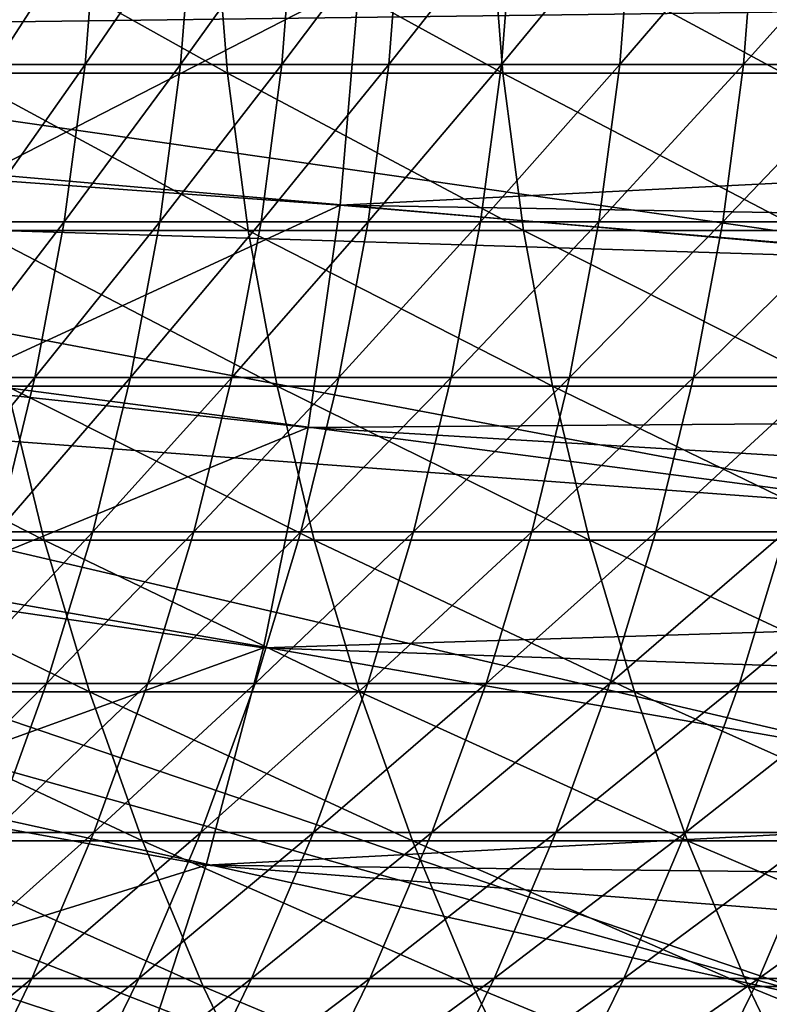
# Model space of a CAD drawing. Header units: metres. Extents: x -24 to 236, y -24 to 24.
# Tile 35 of 256: x 11.04 to 13.34, y -3.84 to -0.81. Entities that reach past the tile are written whole.
import ezdxf

# ---------------------------------------------------------------- set-up
doc = ezdxf.new("R2010")
doc.units = ezdxf.units.M
doc.layers.add('solid_10392024', color=7, linetype='CONTINUOUS')

msp = doc.modelspace()

# ---------------------------------------------------------------- linework, layer by layer
at = {"layer": 'solid_10392024'}
for points in [[(10.99921, -0.459989, 113.153137), (11.275421, -0.45999, 116.819199), (10.961175, -0.946413, 113.155907)], [(11.275421, -0.45999, 116.819199), (11.2374, -0.946414, 116.822159), (10.961175, -0.946413, 113.155907)], [(11.569211, -0.45999, 120.476738), (11.531204, -0.946415, 120.479881), (11.2374, -0.946414, 116.822159)], [(11.275421, -0.45999, 116.819199), (11.569211, -0.45999, 120.476738), (11.2374, -0.946414, 116.822159)], [(11.880526, -0.45999, 124.125237), (11.842535, -0.946416, 124.128571), (11.531204, -0.946415, 120.479881)], [(11.569211, -0.45999, 120.476738), (11.880526, -0.45999, 124.125237), (11.531204, -0.946415, 120.479881)], [(11.880526, -0.45999, 124.125237), (12.209311, -0.459991, 127.764168), (11.842535, -0.946416, 124.128571)], [(12.209311, -0.459991, 127.764168), (12.171338, -0.946416, 127.7677), (11.842535, -0.946416, 124.128571)], [(12.555512, -0.459991, 131.393021), (12.517558, -0.946416, 131.396744), (12.171338, -0.946416, 127.7677)], [(12.209311, -0.459991, 127.764168), (12.555512, -0.459991, 131.393021), (12.171338, -0.946416, 127.7677)], [(12.919077, -0.45999, 135.011261), (12.881142, -0.946416, 135.015167), (12.517558, -0.946416, 131.396744)], [(12.555512, -0.459991, 131.393021), (12.919077, -0.45999, 135.011261), (12.517558, -0.946416, 131.396744)], [(13.29995, -0.45999, 138.618362), (13.262034, -0.946415, 138.622467), (12.881142, -0.946416, 135.015167)], [(12.919077, -0.45999, 135.011261), (13.29995, -0.45999, 138.618362), (12.881142, -0.946416, 135.015167)], [(13.698076, -0.45999, 142.213821), (13.660182, -0.946414, 142.218124), (13.262034, -0.946415, 138.622467)], [(13.29995, -0.45999, 138.618362), (13.698076, -0.45999, 142.213821), (13.262034, -0.946415, 138.622467)], [(11.674977, -0.973564, 231.322067), (11.636631, -0.487255, 231.332001), (10.805772, -0.487255, 228.082138)], [(10.84418, -0.973566, 228.072449), (11.674977, -0.973564, 231.322067), (10.805772, -0.487255, 228.082138)], [(12.521576, -0.973562, 234.54834), (12.483294, -0.487253, 234.558517), (11.636631, -0.487255, 231.332001)], [(11.674977, -0.973564, 231.322067), (12.521576, -0.973562, 234.54834), (11.636631, -0.487255, 231.332001)], [(19.474028, -1.005137), (12.08014, -0.691992), (19.493441, -0.503222)], [(13.383879, -0.97356, 237.750824), (13.345662, -0.487252, 237.761246), (12.483294, -0.487253, 234.558517)], [(12.521576, -0.973562, 234.54834), (13.383879, -0.97356, 237.750824), (12.483294, -0.487253, 234.558517)], [(9.082638, -0.561181, 9.4), (9.061113, -0.84024, 9.4), (14.078583, -0.776862, 4.4)], [(10.955619, -0.651219, 0.009358), (12.080176, -0.691711, 0.009358), (10.897964, -1.298068, 0.009358)], [(10.897964, -1.298068, 0.009358), (12.080176, -0.691711, 0.009358), (12.021141, -1.379179, 0.009358)], [(12.021141, -1.379179, 0.009358), (12.08014, -0.691992), (12.021115, -1.37942)], [(19.474028, -1.005137), (12.021115, -1.37942), (12.08014, -0.691992)], [(12.021141, -1.379179, 0.009358), (12.080176, -0.691711, 0.009358), (12.08014, -0.691992)], [(9.061113, -0.84024, 9.4), (14.014405, -1.551269, 4.4), (14.078583, -0.776862, 4.4)], [(9.061113, -0.84024, 9.4), (9.031023, -1.118301, 9.4), (14.014405, -1.551269, 4.4)], [(10.961175, -0.946413, 113.155907), (11.2374, -0.946414, 116.822159), (10.896904, -1.430056, 113.160591)], [(11.2374, -0.946414, 116.822159), (11.173153, -1.430057, 116.827156), (10.896904, -1.430056, 113.160591)], [(11.2374, -0.946414, 116.822159), (11.531204, -0.946415, 120.479881), (11.173153, -1.430057, 116.827156)], [(11.531204, -0.946415, 120.479881), (11.466983, -1.430059, 120.485199), (11.173153, -1.430057, 116.827156)], [(11.531204, -0.946415, 120.479881), (11.842535, -0.946416, 124.128571), (11.466983, -1.430059, 120.485199)], [(11.842535, -0.946416, 124.128571), (11.778341, -1.43006, 124.134209), (11.466983, -1.430059, 120.485199)], [(12.171338, -0.946416, 127.7677), (12.107172, -1.43006, 127.773659), (11.778341, -1.43006, 124.134209)], [(11.842535, -0.946416, 124.128571), (12.171338, -0.946416, 127.7677), (11.778341, -1.43006, 124.134209)], [(12.517558, -0.946416, 131.396744), (12.453424, -1.43006, 131.403015), (12.107172, -1.43006, 127.773659)], [(12.171338, -0.946416, 127.7677), (12.517558, -0.946416, 131.396744), (12.107172, -1.43006, 127.773659)], [(12.881142, -0.946416, 135.015167), (12.817039, -1.43006, 135.021774), (12.453424, -1.43006, 131.403015)], [(12.517558, -0.946416, 131.396744), (12.881142, -0.946416, 135.015167), (12.453424, -1.43006, 131.403015)], [(13.262034, -0.946415, 138.622467), (13.197967, -1.430059, 138.629395), (12.817039, -1.43006, 135.021774)], [(12.881142, -0.946416, 135.015167), (13.262034, -0.946415, 138.622467), (12.817039, -1.43006, 135.021774)], [(13.660182, -0.946414, 142.218124), (13.59615, -1.430057, 142.225372), (13.197967, -1.430059, 138.629395)], [(13.262034, -0.946415, 138.622467), (13.660182, -0.946414, 142.218124), (13.197967, -1.430059, 138.629395)], [(11.73878, -1.457013, 231.305542), (11.674977, -0.973564, 231.322067), (10.84418, -0.973566, 228.072449)], [(10.908086, -1.457015, 228.05632), (11.73878, -1.457013, 231.305542), (10.84418, -0.973566, 228.072449)], [(12.585272, -1.45701, 234.531403), (12.521576, -0.973562, 234.54834), (11.674977, -0.973564, 231.322067)], [(11.73878, -1.457013, 231.305542), (12.585272, -1.45701, 234.531403), (11.674977, -0.973564, 231.322067)], [(13.447464, -1.457006, 237.733475), (13.383879, -0.97356, 237.750824), (12.521576, -0.973562, 234.54834)], [(12.585272, -1.45701, 234.531403), (13.447464, -1.457006, 237.733475), (12.521576, -0.973562, 234.54834)], [(19.441763, -1.505745), (12.021115, -1.37942), (19.474028, -1.005137)], [(9.031023, -1.118301, 9.4), (8.992291, -1.395784, 9.4), (14.014405, -1.551269, 4.4)], [(10.897964, -1.298068, 0.009358), (12.021141, -1.379179, 0.009358), (10.801864, -1.941542, 0.009358)], [(10.801864, -1.941542, 0.009358), (12.021141, -1.379179, 0.009358), (11.922728, -2.063413, 0.009358)], [(11.922728, -2.063413, 0.009358), (12.021141, -1.379179, 0.009358), (11.922755, -2.063294)], [(12.021141, -1.379179, 0.009358), (12.021115, -1.37942), (11.922755, -2.063294)], [(19.396643, -2.005064), (11.922755, -2.063294), (12.021115, -1.37942)], [(19.396643, -2.005064), (12.021115, -1.37942), (19.441763, -1.505745)], [(8.992291, -1.395784, 9.4), (8.944992, -1.672274, 9.4), (13.907684, -2.320846, 4.4)], [(8.992291, -1.395784, 9.4), (13.907684, -2.320846, 4.4), (14.014405, -1.551269, 4.4)], [(10.896904, -1.430056, 113.160591), (11.173153, -1.430057, 116.827156), (10.806586, -1.909496, 113.167168)], [(11.173153, -1.430057, 116.827156), (11.082869, -1.909497, 116.834183), (10.806586, -1.909496, 113.167168)], [(11.173153, -1.430057, 116.827156), (11.466983, -1.430059, 120.485199), (11.082869, -1.909497, 116.834183)], [(11.466983, -1.430059, 120.485199), (11.376735, -1.909499, 120.492676), (11.082869, -1.909497, 116.834183)], [(11.466983, -1.430059, 120.485199), (11.778341, -1.43006, 124.134209), (11.376735, -1.909499, 120.492676)], [(11.778341, -1.43006, 124.134209), (11.688131, -1.9095, 124.142136), (11.376735, -1.909499, 120.492676)], [(12.107172, -1.43006, 127.773659), (12.017004, -1.909501, 127.782028), (11.688131, -1.9095, 124.142136)], [(11.778341, -1.43006, 124.134209), (12.107172, -1.43006, 127.773659), (11.688131, -1.9095, 124.142136)], [(12.453424, -1.43006, 131.403015), (12.363297, -1.909501, 131.41185), (12.017004, -1.909501, 127.782028)], [(12.107172, -1.43006, 127.773659), (12.453424, -1.43006, 131.403015), (12.017004, -1.909501, 127.782028)], [(12.817039, -1.43006, 135.021774), (12.726959, -1.9095, 135.031052), (12.363297, -1.909501, 131.41185)], [(12.453424, -1.43006, 131.403015), (12.817039, -1.43006, 135.021774), (12.363297, -1.909501, 131.41185)], [(13.197967, -1.430059, 138.629395), (13.107935, -1.909499, 138.639145), (12.726959, -1.9095, 135.031052)], [(12.817039, -1.43006, 135.021774), (13.197967, -1.430059, 138.629395), (12.726959, -1.9095, 135.031052)], [(13.59615, -1.430057, 142.225372), (13.506169, -1.909497, 142.23558), (13.107935, -1.909499, 138.639145)], [(13.197967, -1.430059, 138.629395), (13.59615, -1.430057, 142.225372), (13.107935, -1.909499, 138.639145)], [(11.827851, -1.93618, 231.282471), (11.73878, -1.457013, 231.305542), (10.908086, -1.457015, 228.05632)], [(10.9973, -1.936183, 228.033813), (11.827851, -1.93618, 231.282471), (10.908086, -1.457015, 228.05632)], [(12.674194, -1.936175, 234.507767), (12.585272, -1.45701, 234.531403), (11.73878, -1.457013, 231.305542)], [(11.827851, -1.93618, 231.282471), (12.674194, -1.936175, 234.507767), (11.73878, -1.457013, 231.305542)], [(13.536232, -1.93617, 237.709259), (13.447464, -1.457006, 237.733475), (12.585272, -1.45701, 234.531403)], [(12.674194, -1.936175, 234.507767), (13.536232, -1.93617, 237.709259), (12.585272, -1.45701, 234.531403)], [(8.944992, -1.672274, 9.4), (8.889263, -1.947005, 9.4), (13.907684, -2.320846, 4.4)], [(11.111563, -2.409659, 228.004974), (10.9973, -1.936183, 228.033813), (10.182637, -1.936184, 224.762222)], [(10.297076, -2.409661, 224.7341), (11.111563, -2.409659, 228.004974), (10.182637, -1.936184, 224.762222)], [(10.806586, -1.909496, 113.167168), (11.082869, -1.909497, 116.834183), (10.690488, -2.383323, 113.175629)], [(11.082869, -1.909497, 116.834183), (10.966814, -2.383325, 116.843208), (10.690488, -2.383323, 113.175629)], [(11.082869, -1.909497, 116.834183), (11.376735, -1.909499, 120.492676), (10.966814, -2.383325, 116.843208)], [(11.376735, -1.909499, 120.492676), (11.260726, -2.383327, 120.502281), (10.966814, -2.383325, 116.843208)], [(11.94193, -2.409655, 231.25293), (11.827851, -1.93618, 231.282471), (10.9973, -1.936183, 228.033813)], [(11.111563, -2.409659, 228.004974), (11.94193, -2.409655, 231.25293), (10.9973, -1.936183, 228.033813)], [(11.376735, -1.909499, 120.492676), (11.688131, -1.9095, 124.142136), (11.260726, -2.383327, 120.502281)], [(11.688131, -1.9095, 124.142136), (11.572172, -2.383329, 124.152313), (11.260726, -2.383327, 120.502281)], [(11.688131, -1.9095, 124.142136), (12.017004, -1.909501, 127.782028), (11.572172, -2.383329, 124.152313)], [(12.017004, -1.909501, 127.782028), (11.901096, -2.38333, 127.792793), (11.572172, -2.383329, 124.152313)], [(12.788082, -2.40965, 234.477493), (12.674194, -1.936175, 234.507767), (11.827851, -1.93618, 231.282471)], [(11.94193, -2.409655, 231.25293), (12.788082, -2.40965, 234.477493), (11.827851, -1.93618, 231.282471)], [(12.363297, -1.909501, 131.41185), (12.247446, -2.38333, 131.423187), (11.901096, -2.38333, 127.792793)], [(12.017004, -1.909501, 127.782028), (12.363297, -1.909501, 131.41185), (11.901096, -2.38333, 127.792793)], [(12.726959, -1.9095, 135.031052), (12.611167, -2.383329, 135.042984), (12.247446, -2.38333, 131.423187)], [(12.363297, -1.909501, 131.41185), (12.726959, -1.9095, 135.031052), (12.247446, -2.38333, 131.423187)], [(13.107935, -1.909499, 138.639145), (12.992204, -2.383327, 138.651657), (12.611167, -2.383329, 135.042984)], [(12.726959, -1.9095, 135.031052), (13.107935, -1.909499, 138.639145), (12.611167, -2.383329, 135.042984)], [(13.649922, -2.409643, 237.678253), (13.536232, -1.93617, 237.709259), (12.674194, -1.936175, 234.507767)], [(12.788082, -2.40965, 234.477493), (13.649922, -2.409643, 237.678253), (12.674194, -1.936175, 234.507767)], [(13.506169, -1.909497, 142.23558), (13.390504, -2.383325, 142.248688), (12.992204, -2.383327, 138.651657)], [(13.107935, -1.909499, 138.639145), (13.506169, -1.909497, 142.23558), (12.992204, -2.383327, 138.651657)], [(8.889263, -1.947005, 9.4), (8.8252, -2.219399, 9.4), (13.758739, -3.083358, 4.4)], [(8.889263, -1.947005, 9.4), (13.758739, -3.083358, 4.4), (13.907684, -2.320846, 4.4)], [(10.801864, -1.941542, 0.009358), (11.922728, -2.063413, 0.009358), (10.667996, -2.577661, 0.009358)], [(19.338593, -2.503603), (11.922755, -2.063294), (19.396643, -2.005064)], [(10.667996, -2.577661, 0.009358), (11.922728, -2.063413, 0.009358), (11.785583, -2.74042, 0.009358)], [(11.785583, -2.74042, 0.009358), (11.922728, -2.063413, 0.009358), (11.785616, -2.740292)], [(11.922728, -2.063413, 0.009358), (11.922755, -2.063294), (11.785616, -2.740292)], [(19.338593, -2.503603), (11.785616, -2.740292), (11.922755, -2.063294)], [(8.8252, -2.219399, 9.4), (8.75264, -2.490121, 9.4), (13.568018, -3.836519, 4.4)], [(8.8252, -2.219399, 9.4), (13.568018, -3.836519, 4.4), (13.758739, -3.083358, 4.4)], [(10.966814, -2.383325, 116.843208), (11.260726, -2.383327, 120.502281), (10.825329, -2.850149, 116.854218)], [(11.260726, -2.383327, 120.502281), (11.119297, -2.850151, 120.513992), (10.825329, -2.850149, 116.854218)], [(11.260726, -2.383327, 120.502281), (11.572172, -2.383329, 124.152313), (11.119297, -2.850151, 120.513992)], [(11.572172, -2.383329, 124.152313), (11.430803, -2.850153, 124.164734), (11.119297, -2.850151, 120.513992)], [(11.572172, -2.383329, 124.152313), (11.901096, -2.38333, 127.792793), (11.430803, -2.850153, 124.164734)], [(11.901096, -2.38333, 127.792793), (11.759791, -2.850154, 127.805916), (11.430803, -2.850153, 124.164734)], [(12.247446, -2.38333, 131.423187), (12.106209, -2.850154, 131.437027), (11.759791, -2.850154, 127.805916)], [(11.901096, -2.38333, 127.792793), (12.247446, -2.38333, 131.423187), (11.759791, -2.850154, 127.805916)], [(12.611167, -2.383329, 135.042984), (12.470001, -2.850153, 135.057526), (12.106209, -2.850154, 131.437027)], [(12.247446, -2.38333, 131.423187), (12.611167, -2.383329, 135.042984), (12.106209, -2.850154, 131.437027)], [(12.992204, -2.383327, 138.651657), (12.851114, -2.850151, 138.666916), (12.470001, -2.850153, 135.057526)], [(12.611167, -2.383329, 135.042984), (12.992204, -2.383327, 138.651657), (12.470001, -2.850153, 135.057526)], [(13.390504, -2.383325, 142.248688), (13.249494, -2.850148, 142.264664), (12.851114, -2.850151, 138.666916)], [(12.992204, -2.383327, 138.651657), (13.390504, -2.383325, 142.248688), (12.851114, -2.850151, 138.666916)], [(13.806013, -2.383323, 145.833542), (13.665087, -2.850146, 145.850235), (13.249494, -2.850148, 142.264664)], [(13.390504, -2.383325, 142.248688), (13.806013, -2.383323, 145.833542), (13.249494, -2.850148, 142.264664)], [(11.250536, -2.876054, 227.96991), (11.111563, -2.409659, 228.004974), (10.297076, -2.409661, 224.7341)], [(10.436265, -2.876056, 224.69989), (11.250536, -2.876054, 227.96991), (10.297076, -2.409661, 224.7341)], [(12.080679, -2.876049, 231.21698), (11.94193, -2.409655, 231.25293), (11.111563, -2.409659, 228.004974)], [(11.250536, -2.876054, 227.96991), (12.080679, -2.876049, 231.21698), (11.111563, -2.409659, 228.004974)], [(12.9266, -2.876042, 234.440674), (12.788082, -2.40965, 234.477493), (11.94193, -2.409655, 231.25293)], [(12.080679, -2.876049, 231.21698), (12.9266, -2.876042, 234.440674), (11.94193, -2.409655, 231.25293)], [(13.788199, -2.876034, 237.640549), (13.649922, -2.409643, 237.678253), (12.788082, -2.40965, 234.477493)], [(12.9266, -2.876042, 234.440674), (13.788199, -2.876034, 237.640549), (12.788082, -2.40965, 234.477493)], [(8.75264, -2.490121, 9.4), (8.671732, -2.758719, 9.4), (13.568018, -3.836519, 4.4)], [(19.267677, -3.00091), (11.785616, -2.740292), (19.338593, -2.503603)], [(10.667996, -2.577661, 0.009358), (11.785583, -2.74042, 0.009358), (10.496455, -3.205367, 0.009358)], [(10.496455, -3.205367, 0.009358), (11.785583, -2.74042, 0.009358), (11.609787, -3.40911, 0.009358)], [(11.609787, -3.40911, 0.009358), (11.785583, -2.74042, 0.009358), (11.609803, -3.408973)], [(11.785583, -2.74042, 0.009358), (11.785616, -2.740292), (11.609803, -3.408973)], [(19.267677, -3.00091), (11.609803, -3.408973), (11.785616, -2.740292)], [(8.671732, -2.758719, 9.4), (8.582698, -3.024443, 9.4), (13.33607, -4.578127, 4.4)], [(8.671732, -2.758719, 9.4), (13.33607, -4.578127, 4.4), (13.568018, -3.836519, 4.4)], [(11.413812, -3.333996, 227.928711), (11.250536, -2.876054, 227.96991), (10.436265, -2.876056, 224.69989)], [(10.599794, -3.333998, 224.659714), (11.413812, -3.333996, 227.928711), (10.436265, -2.876056, 224.69989)], [(10.825329, -2.850149, 116.854218), (11.119297, -2.850151, 120.513992), (10.658829, -3.308595, 116.86718)], [(11.119297, -2.850151, 120.513992), (10.952864, -3.308598, 120.527779), (10.658829, -3.308595, 116.86718)], [(11.119297, -2.850151, 120.513992), (11.430803, -2.850153, 124.164734), (10.952864, -3.308598, 120.527779)], [(11.430803, -2.850153, 124.164734), (11.264441, -3.3086, 124.179344), (10.952864, -3.308598, 120.527779)], [(12.243693, -3.33399, 231.174759), (12.080679, -2.876049, 231.21698), (11.250536, -2.876054, 227.96991)], [(11.413812, -3.333996, 227.928711), (12.243693, -3.33399, 231.174759), (11.250536, -2.876054, 227.96991)], [(11.430803, -2.850153, 124.164734), (11.759791, -2.850154, 127.805916), (11.264441, -3.3086, 124.179344)], [(11.759791, -2.850154, 127.805916), (11.593504, -3.308602, 127.821358), (11.264441, -3.3086, 124.179344)], [(12.106209, -2.850154, 131.437027), (11.940001, -3.308602, 131.453308), (11.593504, -3.308602, 127.821358)], [(11.759791, -2.850154, 127.805916), (12.106209, -2.850154, 131.437027), (11.593504, -3.308602, 127.821358)], [(12.470001, -2.850153, 135.057526), (12.303877, -3.3086, 135.074646), (11.940001, -3.308602, 131.453308)], [(12.106209, -2.850154, 131.437027), (12.470001, -2.850153, 135.057526), (11.940001, -3.308602, 131.453308)], [(13.089341, -3.333982, 234.397415), (12.9266, -2.876042, 234.440674), (12.080679, -2.876049, 231.21698)], [(12.243693, -3.33399, 231.174759), (13.089341, -3.333982, 234.397415), (12.080679, -2.876049, 231.21698)], [(12.851114, -2.850151, 138.666916), (12.68508, -3.308598, 138.684875), (12.303877, -3.3086, 135.074646)], [(12.470001, -2.850153, 135.057526), (12.851114, -2.850151, 138.666916), (12.303877, -3.3086, 135.074646)], [(13.249494, -2.850148, 142.264664), (13.083553, -3.308595, 142.283463), (12.68508, -3.308598, 138.684875)], [(12.851114, -2.850151, 138.666916), (13.249494, -2.850148, 142.264664), (12.68508, -3.308598, 138.684875)], [(13.950659, -3.333973, 237.596237), (13.788199, -2.876034, 237.640549), (12.9266, -2.876042, 234.440674)], [(13.089341, -3.333982, 234.397415), (13.950659, -3.333973, 237.596237), (12.9266, -2.876042, 234.440674)], [(13.665087, -2.850146, 145.850235), (13.499245, -3.308592, 145.869888), (13.083553, -3.308595, 142.283463)], [(13.249494, -2.850148, 142.264664), (13.665087, -2.850146, 145.850235), (13.083553, -3.308595, 142.283463)], [(8.582698, -3.024443, 9.4), (8.485609, -3.286967, 9.4), (13.33607, -4.578127, 4.4)], [(19.184036, -3.496069), (11.609803, -3.408973), (19.267677, -3.00091)], [(10.496455, -3.205367, 0.009358), (11.609787, -3.40911, 0.009358), (10.288298, -3.821155, 0.009358)], [(8.485609, -3.286967, 9.4), (8.380257, -3.546904, 9.4), (13.063561, -5.305975, 4.4)], [(8.485609, -3.286967, 9.4), (13.063561, -5.305975, 4.4), (13.33607, -4.578127, 4.4)], [(10.952864, -3.308598, 120.527779), (11.264441, -3.3086, 124.179344), (10.761915, -3.757321, 120.543587)], [(11.264441, -3.3086, 124.179344), (11.073573, -3.757324, 124.196106), (10.761915, -3.757321, 120.543587)], [(11.264441, -3.3086, 124.179344), (11.593504, -3.308602, 127.821358), (11.073573, -3.757324, 124.196106)], [(11.593504, -3.308602, 127.821358), (11.402722, -3.757325, 127.839073), (11.073573, -3.757324, 124.196106)], [(11.940001, -3.308602, 131.453308), (11.74931, -3.757325, 131.471985), (11.402722, -3.757325, 127.839073)], [(11.593504, -3.308602, 127.821358), (11.940001, -3.308602, 131.453308), (11.402722, -3.757325, 127.839073)], [(12.303877, -3.3086, 135.074646), (12.113284, -3.757324, 135.094284), (11.74931, -3.757325, 131.471985)], [(11.940001, -3.308602, 131.453308), (12.303877, -3.3086, 135.074646), (11.74931, -3.757325, 131.471985)], [(12.68508, -3.308598, 138.684875), (12.494588, -3.757321, 138.705475), (12.113284, -3.757324, 135.094284)], [(12.303877, -3.3086, 135.074646), (12.68508, -3.308598, 138.684875), (12.113284, -3.757324, 135.094284)], [(13.083553, -3.308595, 142.283463), (12.893169, -3.757318, 142.305038), (12.494588, -3.757321, 138.705475)], [(12.68508, -3.308598, 138.684875), (13.083553, -3.308595, 142.283463), (12.494588, -3.757321, 138.705475)], [(13.499245, -3.308592, 145.869888), (13.308974, -3.757314, 145.892441), (12.893169, -3.757318, 142.305038)], [(13.083553, -3.308595, 142.283463), (13.499245, -3.308592, 145.869888), (12.893169, -3.757318, 142.305038)], [(13.9321, -3.308589, 149.443634), (13.741949, -3.757311, 149.467178), (13.308974, -3.757314, 145.892441)], [(13.499245, -3.308592, 145.869888), (13.9321, -3.308589, 149.443634), (13.308974, -3.757314, 145.892441)], [(11.600911, -3.782139, 227.881516), (11.413812, -3.333996, 227.928711), (10.599794, -3.333998, 224.659714)], [(10.787184, -3.782141, 224.613678), (11.600911, -3.782139, 227.881516), (10.599794, -3.333998, 224.659714)], [(12.430491, -3.782132, 231.126373), (12.243693, -3.33399, 231.174759), (11.413812, -3.333996, 227.928711)], [(11.600911, -3.782139, 227.881516), (12.430491, -3.782132, 231.126373), (11.413812, -3.333996, 227.928711)], [(13.275827, -3.782124, 234.347839), (13.089341, -3.333982, 234.397415), (12.243693, -3.33399, 231.174759)], [(12.430491, -3.782132, 231.126373), (13.275827, -3.782124, 234.347839), (12.243693, -3.33399, 231.174759)], [(14.136821, -3.782113, 237.545456), (13.950659, -3.333973, 237.596237), (13.089341, -3.333982, 234.397415)], [(13.275827, -3.782124, 234.347839), (14.136821, -3.782113, 237.545456), (13.089341, -3.333982, 234.397415)], [(10.288298, -3.821155, 0.009358), (11.609787, -3.40911, 0.009358), (11.396385, -4.065971, 0.009358)], [(11.609787, -3.40911, 0.009358), (11.609803, -3.408973), (11.396306, -4.066226)], [(19.087767, -3.988336), (11.396306, -4.066226), (11.609803, -3.408973)], [(11.396385, -4.065971, 0.009358), (11.609787, -3.40911, 0.009358), (11.396306, -4.066226)], [(19.087767, -3.988336), (11.609803, -3.408973), (19.184036, -3.496069)], [(8.380257, -3.546904, 9.4), (8.266925, -3.803605, 9.4), (13.063561, -5.305975, 4.4)], [(10.761915, -3.757321, 120.543587), (11.073573, -3.757324, 124.196106), (10.547012, -4.195001, 120.561386)], [(11.073573, -3.757324, 124.196106), (10.858761, -4.195004, 124.214973), (10.547012, -4.195001, 120.561386)], [(11.811283, -4.219166, 227.82843), (11.600911, -3.782139, 227.881516), (10.787184, -3.782141, 224.613678)], [(10.997882, -4.219168, 224.561905), (11.811283, -4.219166, 227.82843), (10.787184, -3.782141, 224.613678)], [(11.073573, -3.757324, 124.196106), (11.402722, -3.757325, 127.839073), (10.858761, -4.195004, 124.214973)], [(11.402722, -3.757325, 127.839073), (11.188008, -4.195005, 127.859016), (10.858761, -4.195004, 124.214973)], [(11.74931, -3.757325, 131.471985), (11.534699, -4.195005, 131.492996), (11.188008, -4.195005, 127.859016)], [(11.402722, -3.757325, 127.839073), (11.74931, -3.757325, 131.471985), (11.188008, -4.195005, 127.859016)], [(12.113284, -3.757324, 135.094284), (11.898782, -4.195004, 135.116394), (11.534699, -4.195005, 131.492996)], [(11.74931, -3.757325, 131.471985), (12.113284, -3.757324, 135.094284), (11.534699, -4.195005, 131.492996)], [(12.640525, -4.219159, 231.071976), (12.430491, -3.782132, 231.126373), (11.600911, -3.782139, 227.881516)], [(11.811283, -4.219166, 227.82843), (12.640525, -4.219159, 231.071976), (11.600911, -3.782139, 227.881516)], [(12.494588, -3.757321, 138.705475), (12.280201, -4.195001, 138.728668), (11.898782, -4.195004, 135.116394)], [(12.113284, -3.757324, 135.094284), (12.494588, -3.757321, 138.705475), (11.898782, -4.195004, 135.116394)], [(12.893169, -3.757318, 142.305038), (12.678904, -4.194997, 142.32933), (12.280201, -4.195001, 138.728668)], [(12.494588, -3.757321, 138.705475), (12.893169, -3.757318, 142.305038), (12.280201, -4.195001, 138.728668)], [(13.48551, -4.219149, 234.292099), (13.275827, -3.782124, 234.347839), (12.430491, -3.782132, 231.126373)], [(12.640525, -4.219159, 231.071976), (13.48551, -4.219149, 234.292099), (12.430491, -3.782132, 231.126373)], [(13.308974, -3.757314, 145.892441), (13.094835, -4.194993, 145.917831), (12.678904, -4.194997, 142.32933)], [(12.893169, -3.757318, 142.305038), (13.308974, -3.757314, 145.892441), (12.678904, -4.194997, 142.32933)], [(13.741949, -3.757311, 149.467178), (13.527944, -4.194989, 149.493652), (13.094835, -4.194993, 145.917831)], [(13.308974, -3.757314, 145.892441), (13.741949, -3.757311, 149.467178), (13.094835, -4.194993, 145.917831)], [(14.34614, -4.219137, 237.488373), (14.136821, -3.782113, 237.545456), (13.275827, -3.782124, 234.347839)], [(13.48551, -4.219149, 234.292099), (14.34614, -4.219137, 237.488373), (13.275827, -3.782124, 234.347839)], [(8.266925, -3.803605, 9.4), (8.145937, -4.056316, 9.4), (12.751386, -6.017655, 4.4)], [(8.266925, -3.803605, 9.4), (12.751386, -6.017655, 4.4), (13.063561, -5.305975, 4.4)], [(10.288298, -3.821155, 0.009358), (11.396385, -4.065971, 0.009358), (10.043629, -4.424417, 0.009358)], [(13.568018, -3.836519, 4.4), (13.33607, -4.578127, 4.4), (13.567901, -3.836809, 4)]]:
    msp.add_3dface(points, dxfattribs=at)

doc.saveas('drawing.dxf')
